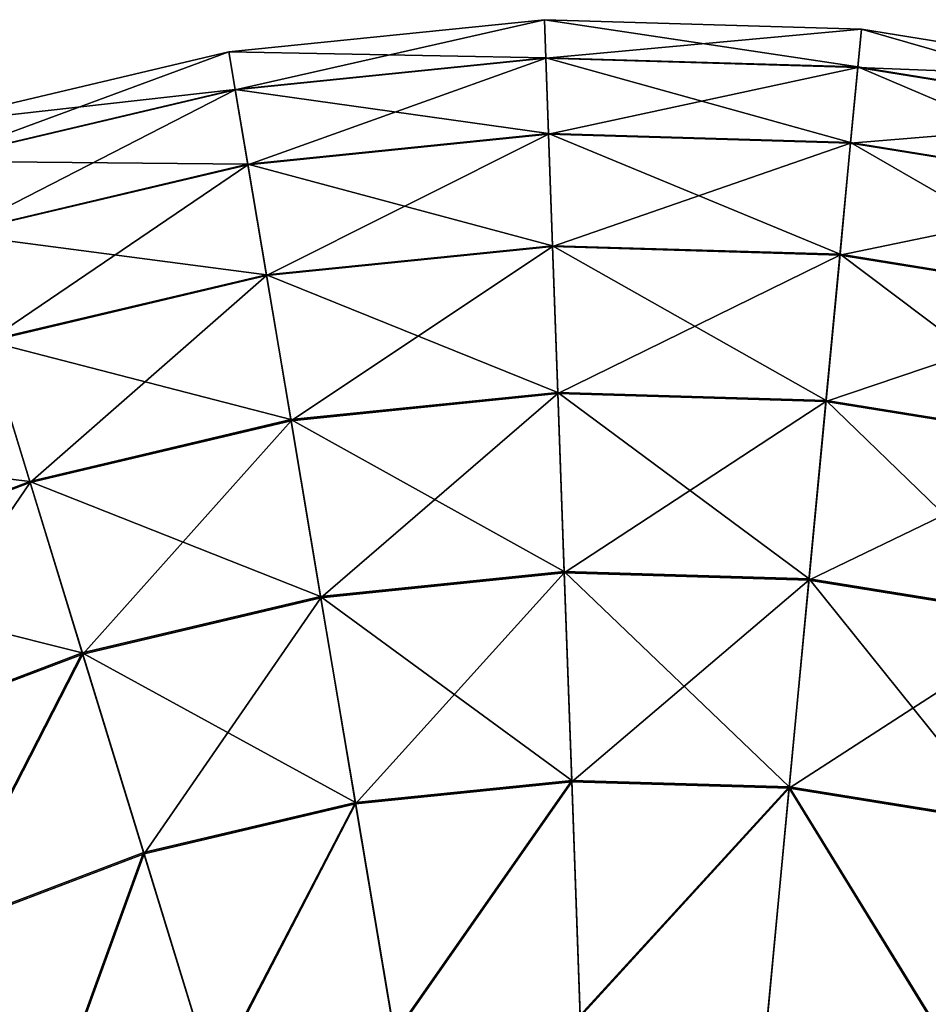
# Model space of a CAD drawing. Header units: millimetres. Extents: x 64 to 3333, y 103 to 3347.
# Tile 96 of 256: x 100 to 118, y 2044 to 2063. Entities that reach past the tile are written whole.
import ezdxf

# ---------------------------------------------------------------- set-up
doc = ezdxf.new("R2010")
doc.units = ezdxf.units.MM
doc.header["$LTSCALE"] = 25.4
doc.layers.get('0').update_dxf_attribs({"true_color": 0xff5454})

# ---------------------------------------------------------------- blocks, each defined once
blk = doc.blocks.new('SPIDER-6785-9743.STL')
at = {"color": 7, "true_color": 0xffffff}
mesh = blk.add_polyface(dxfattribs=at)
corners = [(104.067, 2062.405, 64.909), (110.295, 2063.041, 58.885), (104.067, 2062.407, 58.885), (110.295, 2063.038, 64.909)]
mesh.append_faces([[corners[k] for k in face] for face in [(0, 1, 2), (1, 0, 3)]], dxfattribs={"vtx0": -1, "color": 7})
mesh = blk.add_polyface(dxfattribs=at)
corners = [(104.067, 2062.407, 58.885), (110.322, 2062.289, 52.908), (104.192, 2061.665, 52.908), (110.295, 2063.041, 58.885)]
mesh.append_faces([[corners[k] for k in face] for face in [(0, 1, 2), (1, 0, 3)]], dxfattribs={"vtx0": -1, "color": 7})
mesh = blk.add_polyface(dxfattribs=at)
corners = [(104.193, 2061.657, 70.885), (110.295, 2063.038, 64.909), (104.067, 2062.405, 64.909), (110.323, 2062.281, 70.885)]
mesh.append_faces([[corners[k] for k in face] for face in [(0, 1, 2), (1, 0, 3)]], dxfattribs={"vtx0": -1, "color": 7})
mesh = blk.add_polyface(dxfattribs=at)
corners = [(110.295, 2063.038, 64.909), (116.554, 2062.856, 58.885), (110.295, 2063.041, 58.885), (116.553, 2062.854, 64.909)]
mesh.append_faces([[corners[k] for k in face] for face in [(0, 1, 2), (1, 0, 3)]], dxfattribs={"vtx0": -1, "color": 7})
mesh = blk.add_polyface(dxfattribs=at)
corners = [(110.295, 2063.041, 58.885), (116.482, 2062.107, 52.908), (110.322, 2062.289, 52.908), (116.554, 2062.856, 58.885)]
mesh.append_faces([[corners[k] for k in face] for face in [(0, 1, 2), (1, 0, 3)]], dxfattribs={"vtx0": -1, "color": 7})
mesh = blk.add_polyface(dxfattribs=at)
corners = [(110.323, 2062.281, 70.885), (116.553, 2062.854, 64.909), (110.295, 2063.038, 64.909), (116.482, 2062.1, 70.885)]
mesh.append_faces([[corners[k] for k in face] for face in [(0, 1, 2), (1, 0, 3)]], dxfattribs={"vtx0": -1, "color": 7})
mesh = blk.add_polyface(dxfattribs=at)
corners = [(116.554, 2062.856, 58.885), (122.566, 2061.123, 52.908), (116.482, 2062.107, 52.908), (122.734, 2061.856, 58.885)]
mesh.append_faces([[corners[k] for k in face] for face in [(0, 1, 2), (1, 0, 3)]], dxfattribs={"vtx0": -1, "color": 7})
mesh = blk.add_polyface(dxfattribs=at)
corners = [(116.482, 2062.1, 70.885), (122.734, 2061.854, 64.909), (116.553, 2062.854, 64.909), (122.564, 2061.116, 70.885)]
mesh.append_faces([[corners[k] for k in face] for face in [(0, 1, 2), (1, 0, 3)]], dxfattribs={"vtx0": -1, "color": 7})
mesh = blk.add_polyface(dxfattribs=at)
corners = [(116.553, 2062.854, 64.909), (122.734, 2061.856, 58.885), (116.554, 2062.856, 58.885), (122.734, 2061.854, 64.909)]
mesh.append_faces([[corners[k] for k in face] for face in [(0, 1, 2), (1, 0, 3)]], dxfattribs={"vtx0": -1, "color": 7})
mesh = blk.add_polyface(dxfattribs=at)
corners = [(97.975, 2060.963, 64.909), (104.067, 2062.407, 58.885), (97.974, 2060.966, 58.885), (104.067, 2062.405, 64.909)]
mesh.append_faces([[corners[k] for k in face] for face in [(0, 1, 2), (1, 0, 3)]], dxfattribs={"vtx0": -1, "color": 7})
mesh = blk.add_polyface(dxfattribs=at)
corners = [(97.974, 2060.966, 58.885), (104.192, 2061.665, 52.908), (98.195, 2060.246, 52.908), (104.067, 2062.407, 58.885)]
mesh.append_faces([[corners[k] for k in face] for face in [(0, 1, 2), (1, 0, 3)]], dxfattribs={"vtx0": -1, "color": 7})
mesh = blk.add_polyface(dxfattribs=at)
corners = [(98.197, 2060.239, 70.885), (104.067, 2062.405, 64.909), (97.975, 2060.963, 64.909), (104.193, 2061.657, 70.885)]
mesh.append_faces([[corners[k] for k in face] for face in [(0, 1, 2), (1, 0, 3)]], dxfattribs={"vtx0": -1, "color": 7})
mesh = blk.add_polyface(dxfattribs=at)
corners = [(104.192, 2061.665, 52.908), (110.376, 2060.793, 47.072), (104.44, 2060.189, 47.072), (110.322, 2062.289, 52.908)]
mesh.append_faces([[corners[k] for k in face] for face in [(0, 1, 2), (1, 0, 3)]], dxfattribs={"vtx0": -1, "color": 7})
mesh = blk.add_polyface(dxfattribs=at)
corners = [(104.442, 2060.177, 76.72), (110.323, 2062.281, 70.885), (104.193, 2061.657, 70.885), (110.377, 2060.781, 76.72)]
mesh.append_faces([[corners[k] for k in face] for face in [(0, 1, 2), (1, 0, 3)]], dxfattribs={"vtx0": -1, "color": 7})
mesh = blk.add_polyface(dxfattribs=at)
corners = [(110.322, 2062.289, 52.908), (116.34, 2060.618, 47.072), (110.376, 2060.793, 47.072), (116.482, 2062.107, 52.908)]
mesh.append_faces([[corners[k] for k in face] for face in [(0, 1, 2), (1, 0, 3)]], dxfattribs={"vtx0": -1, "color": 7})
mesh = blk.add_polyface(dxfattribs=at)
corners = [(110.377, 2060.781, 76.72), (116.482, 2062.1, 70.885), (110.323, 2062.281, 70.885), (116.339, 2060.605, 76.72)]
mesh.append_faces([[corners[k] for k in face] for face in [(0, 1, 2), (1, 0, 3)]], dxfattribs={"vtx0": -1, "color": 7})
mesh = blk.add_polyface(dxfattribs=at)
corners = [(116.339, 2060.605, 76.72), (122.564, 2061.116, 70.885), (116.482, 2062.1, 70.885), (122.228, 2059.653, 76.72)]
mesh.append_faces([[corners[k] for k in face] for face in [(0, 1, 2), (1, 0, 3)]], dxfattribs={"vtx0": -1, "color": 7})
mesh = blk.add_polyface(dxfattribs=at)
corners = [(116.482, 2062.107, 52.908), (122.231, 2059.665, 47.072), (116.34, 2060.618, 47.072), (122.566, 2061.123, 52.908)]
mesh.append_faces([[corners[k] for k in face] for face in [(0, 1, 2), (1, 0, 3)]], dxfattribs={"vtx0": -1, "color": 7})
mesh = blk.add_polyface(dxfattribs=at)
corners = [(98.195, 2060.246, 52.908), (104.44, 2060.189, 47.072), (98.634, 2058.816, 47.072), (104.192, 2061.665, 52.908)]
mesh.append_faces([[corners[k] for k in face] for face in [(0, 1, 2), (1, 0, 3)]], dxfattribs={"vtx0": -1, "color": 7})
mesh = blk.add_polyface(dxfattribs=at)
corners = [(98.637, 2058.804, 76.72), (104.193, 2061.657, 70.885), (98.197, 2060.239, 70.885), (104.442, 2060.177, 76.72)]
mesh.append_faces([[corners[k] for k in face] for face in [(0, 1, 2), (1, 0, 3)]], dxfattribs={"vtx0": -1, "color": 7})
mesh = blk.add_polyface(dxfattribs=at)
corners = [(104.44, 2060.189, 47.072), (110.456, 2058.579, 41.47), (104.808, 2058.004, 41.47), (110.376, 2060.793, 47.072)]
mesh.append_faces([[corners[k] for k in face] for face in [(0, 1, 2), (1, 0, 3)]], dxfattribs={"vtx0": -1, "color": 7})
mesh = blk.add_polyface(dxfattribs=at)
corners = [(104.811, 2057.988, 82.32), (110.377, 2060.781, 76.72), (104.442, 2060.177, 76.72), (110.457, 2058.562, 82.32)]
mesh.append_faces([[corners[k] for k in face] for face in [(0, 1, 2), (1, 0, 3)]], dxfattribs={"vtx0": -1, "color": 7})
mesh = blk.add_polyface(dxfattribs=at)
corners = [(110.376, 2060.793, 47.072), (116.13, 2058.412, 41.47), (110.456, 2058.579, 41.47), (116.34, 2060.618, 47.072)]
mesh.append_faces([[corners[k] for k in face] for face in [(0, 1, 2), (1, 0, 3)]], dxfattribs={"vtx0": -1, "color": 7})
mesh = blk.add_polyface(dxfattribs=at)
corners = [(110.457, 2058.562, 82.32), (116.339, 2060.605, 76.72), (110.377, 2060.781, 76.72), (116.129, 2058.395, 82.32)]
mesh.append_faces([[corners[k] for k in face] for face in [(0, 1, 2), (1, 0, 3)]], dxfattribs={"vtx0": -1, "color": 7})
mesh = blk.add_polyface(dxfattribs=at)
corners = [(116.129, 2058.395, 82.32), (122.228, 2059.653, 76.72), (116.339, 2060.605, 76.72), (121.731, 2057.489, 82.32)]
mesh.append_faces([[corners[k] for k in face] for face in [(0, 1, 2), (1, 0, 3)]], dxfattribs={"vtx0": -1, "color": 7})
mesh = blk.add_polyface(dxfattribs=at)
corners = [(116.34, 2060.618, 47.072), (121.735, 2057.505, 41.47), (116.13, 2058.412, 41.47), (122.231, 2059.665, 47.072)]
mesh.append_faces([[corners[k] for k in face] for face in [(0, 1, 2), (1, 0, 3)]], dxfattribs={"vtx0": -1, "color": 7})
mesh = blk.add_polyface(dxfattribs=at)
corners = [(98.634, 2058.816, 47.072), (104.808, 2058.004, 41.47), (99.284, 2056.697, 41.47), (104.44, 2060.189, 47.072)]
mesh.append_faces([[corners[k] for k in face] for face in [(0, 1, 2), (1, 0, 3)]], dxfattribs={"vtx0": -1, "color": 7})
mesh = blk.add_polyface(dxfattribs=at)
corners = [(99.289, 2056.681, 82.32), (104.442, 2060.177, 76.72), (98.637, 2058.804, 76.72), (104.811, 2057.988, 82.32)]
mesh.append_faces([[corners[k] for k in face] for face in [(0, 1, 2), (1, 0, 3)]], dxfattribs={"vtx0": -1, "color": 7})
mesh = blk.add_polyface(dxfattribs=at)
corners = [(104.808, 2058.004, 41.47), (110.56, 2055.68, 36.191), (105.29, 2055.144, 36.191), (110.456, 2058.579, 41.47)]
mesh.append_faces([[corners[k] for k in face] for face in [(0, 1, 2), (1, 0, 3)]], dxfattribs={"vtx0": -1, "color": 7})
mesh = blk.add_polyface(dxfattribs=at)
corners = [(110.456, 2058.579, 41.47), (115.855, 2055.524, 36.191), (110.56, 2055.68, 36.191), (116.13, 2058.412, 41.47)]
mesh.append_faces([[corners[k] for k in face] for face in [(0, 1, 2), (1, 0, 3)]], dxfattribs={"vtx0": -1, "color": 7})
mesh = blk.add_polyface(dxfattribs=at)
corners = [(105.293, 2055.123, 87.597), (110.457, 2058.562, 82.32), (104.811, 2057.988, 82.32), (110.561, 2055.659, 87.597)]
mesh.append_faces([[corners[k] for k in face] for face in [(0, 1, 2), (1, 0, 3)]], dxfattribs={"vtx0": -1, "color": 7})
mesh = blk.add_polyface(dxfattribs=at)
corners = [(110.561, 2055.659, 87.597), (116.129, 2058.395, 82.32), (110.457, 2058.562, 82.32), (115.853, 2055.503, 87.597)]
mesh.append_faces([[corners[k] for k in face] for face in [(0, 1, 2), (1, 0, 3)]], dxfattribs={"vtx0": -1, "color": 7})
mesh = blk.add_polyface(dxfattribs=at)
corners = [(115.853, 2055.503, 87.597), (121.731, 2057.489, 82.32), (116.129, 2058.395, 82.32), (121.08, 2054.657, 87.597)]
mesh.append_faces([[corners[k] for k in face] for face in [(0, 1, 2), (1, 0, 3)]], dxfattribs={"vtx0": -1, "color": 7})
mesh = blk.add_polyface(dxfattribs=at)
corners = [(116.13, 2058.412, 41.47), (121.085, 2054.678, 36.191), (115.855, 2055.524, 36.191), (121.735, 2057.505, 41.47)]
mesh.append_faces([[corners[k] for k in face] for face in [(0, 1, 2), (1, 0, 3)]], dxfattribs={"vtx0": -1, "color": 7})
mesh = blk.add_polyface(dxfattribs=at)
corners = [(99.284, 2056.697, 41.47), (105.29, 2055.144, 36.191), (100.135, 2053.924, 36.191), (104.808, 2058.004, 41.47)]
mesh.append_faces([[corners[k] for k in face] for face in [(0, 1, 2), (1, 0, 3)]], dxfattribs={"vtx0": -1, "color": 7})
mesh = blk.add_polyface(dxfattribs=at)
corners = [(100.141, 2053.904, 87.597), (104.811, 2057.988, 82.32), (99.289, 2056.681, 82.32), (105.293, 2055.123, 87.597)]
mesh.append_faces([[corners[k] for k in face] for face in [(0, 1, 2), (1, 0, 3)]], dxfattribs={"vtx0": -1, "color": 7})
mesh = blk.add_polyface(dxfattribs=at)
corners = [(93.977, 2054.68, 41.47), (100.135, 2053.924, 36.191), (95.183, 2052.042, 36.191), (99.284, 2056.697, 41.47)]
mesh.append_faces([[corners[k] for k in face] for face in [(0, 1, 2), (1, 0, 3)]], dxfattribs={"vtx0": -1, "color": 7})
mesh = blk.add_polyface(dxfattribs=at)
corners = [(95.192, 2052.022, 87.597), (99.289, 2056.681, 82.32), (93.984, 2054.665, 82.32), (100.141, 2053.904, 87.597)]
mesh.append_faces([[corners[k] for k in face] for face in [(0, 1, 2), (1, 0, 3)]], dxfattribs={"vtx0": -1, "color": 7})
mesh = blk.add_polyface(dxfattribs=at)
corners = [(105.29, 2055.144, 36.191), (110.688, 2052.143, 31.316), (105.878, 2051.653, 31.316), (110.56, 2055.68, 36.191)]
mesh.append_faces([[corners[k] for k in face] for face in [(0, 1, 2), (1, 0, 3)]], dxfattribs={"vtx0": -1, "color": 7})
mesh = blk.add_polyface(dxfattribs=at)
corners = [(105.882, 2051.628, 92.469), (110.561, 2055.659, 87.597), (105.293, 2055.123, 87.597), (110.688, 2052.117, 92.469)]
mesh.append_faces([[corners[k] for k in face] for face in [(0, 1, 2), (1, 0, 3)]], dxfattribs={"vtx0": -1, "color": 7})
mesh = blk.add_polyface(dxfattribs=at)
corners = [(110.56, 2055.68, 36.191), (115.52, 2052, 31.316), (110.688, 2052.143, 31.316), (115.855, 2055.524, 36.191)]
mesh.append_faces([[corners[k] for k in face] for face in [(0, 1, 2), (1, 0, 3)]], dxfattribs={"vtx0": -1, "color": 7})
mesh = blk.add_polyface(dxfattribs=at)
corners = [(110.688, 2052.117, 92.469), (115.853, 2055.503, 87.597), (110.561, 2055.659, 87.597), (115.518, 2051.975, 92.469)]
mesh.append_faces([[corners[k] for k in face] for face in [(0, 1, 2), (1, 0, 3)]], dxfattribs={"vtx0": -1, "color": 7})
mesh = blk.add_polyface(dxfattribs=at)
corners = [(115.518, 2051.975, 92.469), (121.08, 2054.657, 87.597), (115.853, 2055.503, 87.597), (120.287, 2051.203, 92.469)]
mesh.append_faces([[corners[k] for k in face] for face in [(0, 1, 2), (1, 0, 3)]], dxfattribs={"vtx0": -1, "color": 7})
mesh = blk.add_polyface(dxfattribs=at)
corners = [(115.855, 2055.524, 36.191), (120.292, 2051.228, 31.316), (115.52, 2052, 31.316), (121.085, 2054.678, 36.191)]
mesh.append_faces([[corners[k] for k in face] for face in [(0, 1, 2), (1, 0, 3)]], dxfattribs={"vtx0": -1, "color": 7})
mesh = blk.add_polyface(dxfattribs=at)
corners = [(100.135, 2053.924, 36.191), (105.878, 2051.653, 31.316), (101.173, 2050.54, 31.316), (105.29, 2055.144, 36.191)]
mesh.append_faces([[corners[k] for k in face] for face in [(0, 1, 2), (1, 0, 3)]], dxfattribs={"vtx0": -1, "color": 7})
mesh = blk.add_polyface(dxfattribs=at)
corners = [(101.181, 2050.516, 92.469), (105.293, 2055.123, 87.597), (100.141, 2053.904, 87.597), (105.882, 2051.628, 92.469)]
mesh.append_faces([[corners[k] for k in face] for face in [(0, 1, 2), (1, 0, 3)]], dxfattribs={"vtx0": -1, "color": 7})
mesh = blk.add_polyface(dxfattribs=at)
corners = [(95.183, 2052.042, 36.191), (101.173, 2050.54, 31.316), (96.654, 2048.823, 31.316), (100.135, 2053.924, 36.191)]
mesh.append_faces([[corners[k] for k in face] for face in [(0, 1, 2), (1, 0, 3)]], dxfattribs={"vtx0": -1, "color": 7})
mesh = blk.add_polyface(dxfattribs=at)
corners = [(96.665, 2048.8, 92.469), (100.141, 2053.904, 87.597), (95.192, 2052.022, 87.597), (101.181, 2050.516, 92.469)]
mesh.append_faces([[corners[k] for k in face] for face in [(0, 1, 2), (1, 0, 3)]], dxfattribs={"vtx0": -1, "color": 7})
mesh = blk.add_polyface(dxfattribs=at)
corners = [(105.878, 2051.653, 31.316), (110.836, 2048.022, 26.924), (106.563, 2047.588, 26.924), (110.688, 2052.143, 31.316)]
mesh.append_faces([[corners[k] for k in face] for face in [(0, 1, 2), (1, 0, 3)]], dxfattribs={"vtx0": -1, "color": 7})
mesh = blk.add_polyface(dxfattribs=at)
corners = [(106.568, 2047.559, 96.858), (110.688, 2052.117, 92.469), (105.882, 2051.628, 92.469), (110.837, 2047.993, 96.858)]
mesh.append_faces([[corners[k] for k in face] for face in [(0, 1, 2), (1, 0, 3)]], dxfattribs={"vtx0": -1, "color": 7})
mesh = blk.add_polyface(dxfattribs=at)
corners = [(110.688, 2052.143, 31.316), (115.129, 2047.896, 26.924), (110.836, 2048.022, 26.924), (115.52, 2052, 31.316)]
mesh.append_faces([[corners[k] for k in face] for face in [(0, 1, 2), (1, 0, 3)]], dxfattribs={"vtx0": -1, "color": 7})
mesh = blk.add_polyface(dxfattribs=at)
corners = [(110.837, 2047.993, 96.858), (115.518, 2051.975, 92.469), (110.688, 2052.117, 92.469), (115.126, 2047.867, 96.858)]
mesh.append_faces([[corners[k] for k in face] for face in [(0, 1, 2), (1, 0, 3)]], dxfattribs={"vtx0": -1, "color": 7})
mesh = blk.add_polyface(dxfattribs=at)
corners = [(115.126, 2047.867, 96.858), (120.287, 2051.203, 92.469), (115.518, 2051.975, 92.469), (119.363, 2047.182, 96.858)]
mesh.append_faces([[corners[k] for k in face] for face in [(0, 1, 2), (1, 0, 3)]], dxfattribs={"vtx0": -1, "color": 7})
mesh = blk.add_polyface(dxfattribs=at)
corners = [(115.52, 2052, 31.316), (119.369, 2047.21, 26.924), (115.129, 2047.896, 26.924), (120.292, 2051.228, 31.316)]
mesh.append_faces([[corners[k] for k in face] for face in [(0, 1, 2), (1, 0, 3)]], dxfattribs={"vtx0": -1, "color": 7})
mesh = blk.add_polyface(dxfattribs=at)
corners = [(101.173, 2050.54, 31.316), (106.563, 2047.588, 26.924), (102.383, 2046.599, 26.924), (105.878, 2051.653, 31.316)]
mesh.append_faces([[corners[k] for k in face] for face in [(0, 1, 2), (1, 0, 3)]], dxfattribs={"vtx0": -1, "color": 7})
mesh = blk.add_polyface(dxfattribs=at)
corners = [(102.391, 2046.571, 96.858), (105.882, 2051.628, 92.469), (101.181, 2050.516, 92.469), (106.568, 2047.559, 96.858)]
mesh.append_faces([[corners[k] for k in face] for face in [(0, 1, 2), (1, 0, 3)]], dxfattribs={"vtx0": -1, "color": 7})
mesh = blk.add_polyface(dxfattribs=at)
corners = [(101.173, 2050.54, 31.316), (98.368, 2045.073, 26.924), (96.654, 2048.823, 31.316), (102.383, 2046.599, 26.924)]
mesh.append_faces([[corners[k] for k in face] for face in [(0, 1, 2), (1, 0, 3)]], dxfattribs={"vtx0": -1, "color": 7})
mesh = blk.add_polyface(dxfattribs=at)
corners = [(98.38, 2045.046, 96.858), (101.181, 2050.516, 92.469), (96.665, 2048.8, 92.469), (102.391, 2046.571, 96.858)]
mesh.append_faces([[corners[k] for k in face] for face in [(0, 1, 2), (1, 0, 3)]], dxfattribs={"vtx0": -1, "color": 7})
mesh = blk.add_polyface(dxfattribs=at)
corners = [(110.836, 2048.022, 26.924), (107.334, 2043.011, 23.083), (106.563, 2047.588, 26.924), (111.003, 2043.385, 23.083)]
mesh.append_faces([[corners[k] for k in face] for face in [(0, 1, 2), (1, 0, 3)]], dxfattribs={"vtx0": -1, "color": 7})
mesh = blk.add_polyface(dxfattribs=at)
corners = [(107.339, 2042.979, 100.694), (110.837, 2047.993, 96.858), (106.568, 2047.559, 96.858), (111.004, 2043.352, 100.694)]
mesh.append_faces([[corners[k] for k in face] for face in [(0, 1, 2), (1, 0, 3)]], dxfattribs={"vtx0": -1, "color": 7})
mesh = blk.add_polyface(dxfattribs=at)
corners = [(115.129, 2047.896, 26.924), (111.003, 2043.385, 23.083), (110.836, 2048.022, 26.924), (114.689, 2043.276, 23.083)]
mesh.append_faces([[corners[k] for k in face] for face in [(0, 1, 2), (1, 0, 3)]], dxfattribs={"vtx0": -1, "color": 7})
mesh = blk.add_polyface(dxfattribs=at)
corners = [(111.004, 2043.352, 100.694), (115.126, 2047.867, 96.858), (110.837, 2047.993, 96.858), (114.686, 2043.244, 100.694)]
mesh.append_faces([[corners[k] for k in face] for face in [(0, 1, 2), (1, 0, 3)]], dxfattribs={"vtx0": -1, "color": 7})
mesh = blk.add_polyface(dxfattribs=at)
corners = [(115.129, 2047.896, 26.924), (118.33, 2042.687, 23.083), (114.689, 2043.276, 23.083), (119.369, 2047.21, 26.924)]
mesh.append_faces([[corners[k] for k in face] for face in [(0, 1, 2), (1, 0, 3)]], dxfattribs={"vtx0": -1, "color": 7})
mesh = blk.add_polyface(dxfattribs=at)
corners = [(118.323, 2042.655, 100.694), (115.126, 2047.867, 96.858), (114.686, 2043.244, 100.694), (119.363, 2047.182, 96.858)]
mesh.append_faces([[corners[k] for k in face] for face in [(0, 1, 2), (1, 0, 3)]], dxfattribs={"vtx0": -1, "color": 7})
mesh = blk.add_polyface(dxfattribs=at)
corners = [(106.563, 2047.588, 26.924), (103.744, 2042.162, 23.083), (102.383, 2046.599, 26.924), (107.334, 2043.011, 23.083)]
mesh.append_faces([[corners[k] for k in face] for face in [(0, 1, 2), (1, 0, 3)]], dxfattribs={"vtx0": -1, "color": 7})
mesh = blk.add_polyface(dxfattribs=at)
corners = [(103.754, 2042.131, 100.694), (106.568, 2047.559, 96.858), (102.391, 2046.571, 96.858), (107.339, 2042.979, 100.694)]
mesh.append_faces([[corners[k] for k in face] for face in [(0, 1, 2), (1, 0, 3)]], dxfattribs={"vtx0": -1, "color": 7})
mesh = blk.add_polyface(dxfattribs=at)
corners = [(102.383, 2046.599, 26.924), (100.297, 2040.852, 23.083), (98.368, 2045.073, 26.924), (103.744, 2042.162, 23.083)]
mesh.append_faces([[corners[k] for k in face] for face in [(0, 1, 2), (1, 0, 3)]], dxfattribs={"vtx0": -1, "color": 7})
mesh = blk.add_polyface(dxfattribs=at)
corners = [(100.31, 2040.822, 100.694), (102.391, 2046.571, 96.858), (98.38, 2045.046, 96.858), (103.754, 2042.131, 100.694)]
mesh.append_faces([[corners[k] for k in face] for face in [(0, 1, 2), (1, 0, 3)]], dxfattribs={"vtx0": -1, "color": 7})
mesh = blk.add_polyface(dxfattribs=at)
corners = [(98.368, 2045.073, 26.924), (97.05, 2039.103, 23.083), (94.586, 2043.036, 26.924), (100.297, 2040.852, 23.083)]
mesh.append_faces([[corners[k] for k in face] for face in [(0, 1, 2), (1, 0, 3)]], dxfattribs={"vtx0": -1, "color": 7})
mesh = blk.add_polyface(dxfattribs=at)
corners = [(97.067, 2039.075, 100.694), (98.38, 2045.046, 96.858), (94.602, 2043.011, 96.858), (100.31, 2040.822, 100.694)]
mesh.append_faces([[corners[k] for k in face] for face in [(0, 1, 2), (1, 0, 3)]], dxfattribs={"vtx0": -1, "color": 7})

msp = doc.modelspace()

# ---------------------------------------------------------------- block references
at = {"color": 250, "true_color": 0x262626}
msp.add_blockref('SPIDER-6785-9743.STL', (0, 0), dxfattribs=at)

doc.saveas('drawing.dxf')
